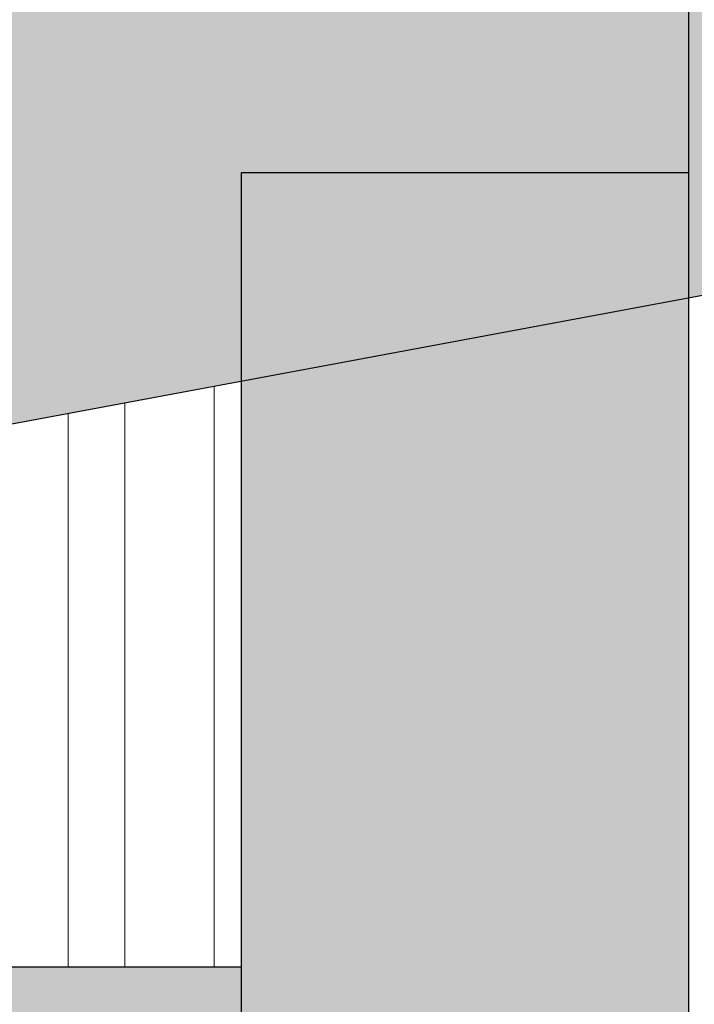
# Model space of a CAD drawing. Header units: millimetres. Extents: x -74465 to -41950, y -2141 to 15832.
# Tile 124 of 131: x -54901 to -54675, y 10282 to 10613. Entities that reach past the tile are written whole.
import ezdxf
from ezdxf.enums import TextEntityAlignment as Align

# ---------------------------------------------------------------- set-up
doc = ezdxf.new("R2010")
doc.units = ezdxf.units.MM
doc.header["$LTSCALE"] = 0.5
doc.header["$MEASUREMENT"] = 0
doc.linetypes.add('Akselinje', pattern=[1500, 1000, -200, 100, -200])
doc.linetypes.add('PLINE', pattern=[0])
for name, color, linetype in [('23-- Yttervegger', 7, 'Continuous'), ('23-- Yttervegger (Skravur)', 7, 'Continuous'), ('26-- Yttertak', 7, 'Continuous'), ('26-- Yttertak (Skravur)', 7, 'Continuous'), ('261- Primærkonstruksjon (tak) (Skravur)(Nye konstruksjoner)', 7, 'Continuous'), ('261- Primærkonstruksjon (tak)(Nye konstruksjoner)', 7, 'Continuous'), ('82-- Modullinjer', 7, 'Continuous')]:
    doc.layers.add(name, color=color, linetype=linetype)
doc.layers.add('235- Utvendig kledning og overflate(Nye konstruksjoner)', color=7, linetype='Continuous', lineweight=0)
doc.styles.add('GENERATED_STYLE_1', font='arial.ttf')
pattern_1 = [(0, (0, 0), (0, 43.30127), [0, -25]), (0, (12.5, 21.65), (0, 43.30127), [0, -25])]

# ---------------------------------------------------------------- blocks, each defined once
blk = doc.blocks.new('Standard grid marker[3]', base_point=(-54676.57, 15332.13))
at = {"layer": '82-- Modullinjer', "linetype": 'Akselinje'}
blk.add_line((-54676.57, 15132.13), (-54676.57, 2720), dxfattribs=at)
at = {"layer": '82-- Modullinjer', "style": 'GENERATED_STYLE_1'}
for tag, p in [('AC_MarkerText_1_0', (-54676.57, 15669.63)), ('AC_MarkerText_1_1', (-54676.57, 2357.5))]:
    blk.add_attdef(tag, text='', height=175, rotation=360, dxfattribs=at).set_placement(p, align=Align.TOP_CENTER)

msp = doc.modelspace()

# ---------------------------------------------------------------- hatches: boundary and pattern name
at = {"layer": '23-- Yttervegger (Skravur)', "linetype": 'Continuous'}
h = msp.add_hatch(dxfattribs=at)
h.set_pattern_fill('Prikker_tett', color=256, style=0, pattern_type=2)
h.set_pattern_definition(pattern_1)
h.paths.add_polyline_path([(-54676.57, 7320), (-54676.57, 10561.23), (-54826.57, 10561.23), (-54826.57, 7320)])
at = {"layer": '26-- Yttertak (Skravur)', "linetype": 'Continuous'}
h = msp.add_hatch(dxfattribs=at)
h.set_pattern_fill('Prikker_tett', color=256, style=0, pattern_type=2)
h.set_pattern_definition(pattern_1)
h.paths.add_polyline_path([(-54934.57, 10471.2), (-54908.57, 10476.04), (-54908.57, 10545), (-54906.57, 10545), (-54906.57, 10476.41), (-54826.57, 10491.31), (-54826.57, 10561.23), (-54676.57, 10561.23), (-54676.57, 10519.25), (-45222.99, 12280.25), (-45222.99, 12430.24), (-54934.57, 10621.2)])
at = {"layer": '261- Primærkonstruksjon (tak) (Skravur)(Nye konstruksjoner)', "linetype": 'Continuous'}
h = msp.add_hatch(dxfattribs=at)
h.set_pattern_fill('Prikker_tett', color=256, style=0, pattern_type=2)
h.set_pattern_definition(pattern_1)
h.paths.add_polyline_path([(-61126.57, 10270), (-54826.57, 10270), (-54826.57, 10295), (-61126.57, 10295)])

# ---------------------------------------------------------------- linework, layer by layer
at = {"layer": '23-- Yttervegger', "linetype": 'PLINE'}
for p, q in [((-54826.57, 10561.23), (-54826.57, 10295)), ((-54676.57, 10561.23), (-54826.57, 10561.23)), ((-54676.57, 10561.23), (-54676.57, 7320)), ((-54826.57, 10295), (-54826.57, 10270))]:
    msp.add_line(p, q, dxfattribs=at)
at = {"layer": '235- Utvendig kledning og overflate(Nye konstruksjoner)', "linetype": 'PLINE'}
for p, q in [((-54835.57, 10295), (-54835.57, 10489.64)), ((-54865.57, 10295), (-54865.57, 10484.05)), ((-54884.57, 10295), (-54884.57, 10480.51))]:
    msp.add_line(p, q, dxfattribs=at)
at = {"layer": '26-- Yttertak', "linetype": 'PLINE'}
msp.add_line((-54451.22, 10561.23), (-54934.57, 10471.2), dxfattribs=at)
at = {"layer": '261- Primærkonstruksjon (tak)(Nye konstruksjoner)', "linetype": 'PLINE'}
msp.add_line((-54826.57, 10295), (-54906.57, 10295), dxfattribs=at)

# ---------------------------------------------------------------- block references
at = {"layer": '82-- Modullinjer', "linetype": 'PLINE'}
msp.add_blockref('Standard grid marker[3]', (-54676.57, 15332.13), dxfattribs=at)

doc.saveas('drawing.dxf')
